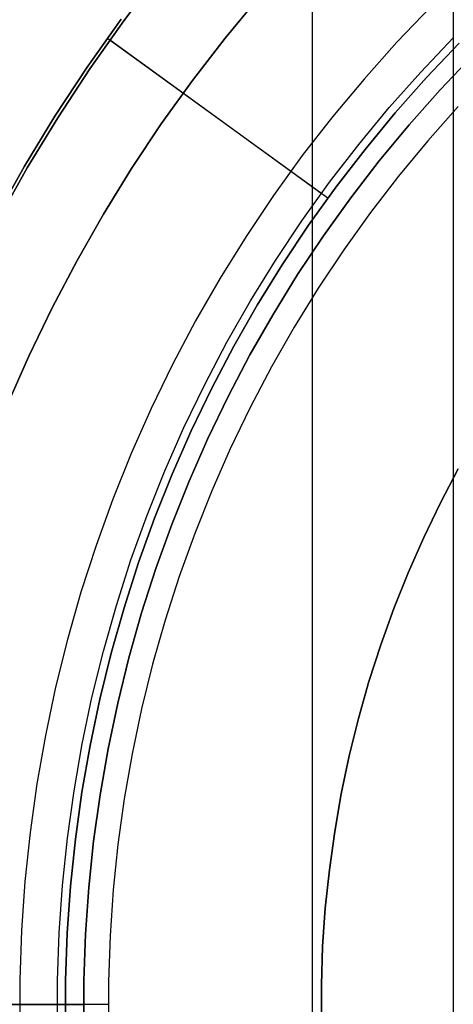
# Model space of a CAD drawing. Header units: millimetres. Extents: x -267 to 897, y -4167 to -3150.
# Tile 71 of 177: x 299.27 to 303.66, y -3516.9 to -3506.9. Entities that reach past the tile are written whole.
import ezdxf

# ---------------------------------------------------------------- set-up
doc = ezdxf.new("R2010")
doc.units = ezdxf.units.MM
doc.layers.add('1', color=7, linetype='Continuous')
doc.layers.add('BLANCO METALICO', color=7, linetype='Continuous', true_color=0xededed)

msp = doc.modelspace()

# ---------------------------------------------------------------- linework, layer by layer
at = {"layer": '1', "color": 7, "true_color": 0xffffff}
msp.add_line((302.232, -3497.491), (302.232, -3536.314), dxfattribs=at)
at = {"layer": '1', "color": 250, "true_color": 0x111111}
for p, q in [((303.663, -3499.58, 127.478), (303.663, -3534.225, 127.478)), ((300.679, -3506.435, 124.495), (300.32, -3506.909, 124.495)), ((300.32, -3506.909, 124.495), (300.679, -3506.435, 124.495)), ((300.293, -3506.89, 59.985), (299.95, -3507.377, 59.985)), ((299.95, -3507.377, 59.985), (300.293, -3506.89, 59.985)), ((300.32, -3506.909, 124.495), (299.977, -3507.396, 124.495)), ((299.977, -3507.396, 124.495), (300.32, -3506.909, 124.495)), ((302.39, -3508.711, 59.307), (300.158, -3507.09, 59.974)), ((302.324, -3508.663, 125.128), (300.185, -3507.109, 124.505)), ((303.334, -3507.428, 125.128), (303.667, -3507.077, 125.128)), ((303.334, -3507.428, 125.128), (303.667, -3507.077, 125.128)), ((303.725, -3507.134, 59.307), (303.394, -3507.483, 59.307)), ((303.394, -3507.483, 59.307), (303.725, -3507.134, 59.307)), ((299.95, -3507.377, 59.985), (299.623, -3507.875, 59.985)), ((299.623, -3507.875, 59.985), (299.95, -3507.377, 59.985)), ((299.977, -3507.396, 124.495), (299.651, -3507.893, 124.495)), ((299.651, -3507.893, 124.495), (299.977, -3507.396, 124.495)), ((303.013, -3507.79, 125.128), (303.334, -3507.428, 125.128)), ((303.013, -3507.79, 125.128), (303.334, -3507.428, 125.128)), ((303.394, -3507.483, 59.307), (303.075, -3507.843, 59.307)), ((303.075, -3507.843, 59.307), (303.394, -3507.483, 59.307)), ((302.705, -3508.163, 125.128), (303.013, -3507.79, 125.128)), ((302.705, -3508.163, 125.128), (303.013, -3507.79, 125.128)), ((299.623, -3507.875, 59.985), (299.313, -3508.385, 59.985)), ((299.313, -3508.385, 59.985), (299.623, -3507.875, 59.985)), ((299.651, -3507.893, 124.495), (299.342, -3508.402, 124.495)), ((299.342, -3508.402, 124.495), (299.651, -3507.893, 124.495)), ((303.075, -3507.843, 59.307), (302.769, -3508.214, 59.307)), ((302.769, -3508.214, 59.307), (303.075, -3507.843, 59.307)), ((302.41, -3508.546, 125.128), (302.705, -3508.163, 125.128)), ((302.41, -3508.546, 125.128), (302.705, -3508.163, 125.128)), ((302.769, -3508.214, 59.307), (302.475, -3508.595, 59.307)), ((302.475, -3508.595, 59.307), (302.769, -3508.214, 59.307)), ((299.313, -3508.385, 59.985), (299.021, -3508.905, 59.985)), ((299.021, -3508.905, 59.985), (299.313, -3508.385, 59.985)), ((299.342, -3508.402, 124.495), (299.05, -3508.92, 124.495)), ((299.05, -3508.92, 124.495), (299.342, -3508.402, 124.495)), ((302.128, -3508.94, 125.128), (302.41, -3508.546, 125.128)), ((302.128, -3508.94, 125.128), (302.41, -3508.546, 125.128)), ((302.475, -3508.595, 59.307), (302.195, -3508.986, 59.307)), ((302.195, -3508.986, 59.307), (302.475, -3508.595, 59.307)), ((301.86, -3509.343, 125.128), (302.128, -3508.94, 125.128)), ((301.86, -3509.343, 125.128), (302.128, -3508.94, 125.128)), ((302.195, -3508.986, 59.307), (301.929, -3509.387, 59.307)), ((301.929, -3509.387, 59.307), (302.195, -3508.986, 59.307)), ((301.606, -3509.755, 125.128), (301.86, -3509.343, 125.128)), ((301.606, -3509.755, 125.128), (301.86, -3509.343, 125.128)), ((301.929, -3509.387, 59.307), (301.676, -3509.796, 59.307)), ((301.676, -3509.796, 59.307), (301.929, -3509.387, 59.307)), ((301.367, -3510.175, 125.128), (301.606, -3509.755, 125.128)), ((301.367, -3510.175, 125.128), (301.606, -3509.755, 125.128)), ((301.676, -3509.796, 59.307), (301.438, -3510.214, 59.307)), ((301.438, -3510.214, 59.307), (301.676, -3509.796, 59.307)), ((301.142, -3510.604, 125.128), (301.367, -3510.175, 125.128)), ((301.142, -3510.604, 125.128), (301.367, -3510.175, 125.128)), ((301.438, -3510.214, 59.307), (301.215, -3510.64, 59.307)), ((301.215, -3510.64, 59.307), (301.438, -3510.214, 59.307)), ((300.932, -3511.04, 125.128), (301.142, -3510.604, 125.128)), ((300.932, -3511.04, 125.128), (301.142, -3510.604, 125.128)), ((301.215, -3510.64, 59.307), (301.006, -3511.074, 59.307)), ((301.006, -3511.074, 59.307), (301.215, -3510.64, 59.307)), ((300.737, -3511.482, 125.128), (300.932, -3511.04, 125.128)), ((300.737, -3511.482, 125.128), (300.932, -3511.04, 125.128)), ((301.006, -3511.074, 59.307), (300.812, -3511.514, 59.307)), ((300.812, -3511.514, 59.307), (301.006, -3511.074, 59.307)), ((300.558, -3511.932, 125.128), (300.737, -3511.482, 125.128)), ((300.558, -3511.932, 125.128), (300.737, -3511.482, 125.128)), ((300.812, -3511.514, 59.307), (300.634, -3511.961, 59.307)), ((300.634, -3511.961, 59.307), (300.812, -3511.514, 59.307)), ((303.534, -3511.807, 271.51), (303.715, -3511.46, 271.51)), ((303.715, -3511.46, 165.478), (303.534, -3511.807, 165.478)), ((303.534, -3511.807, 271.51), (303.715, -3511.46, 271.51)), ((303.534, -3511.807, 218.494), (303.715, -3511.46, 218.494)), ((303.715, -3511.46, 165.478), (303.534, -3511.807, 165.478)), ((303.364, -3512.159, 271.51), (303.534, -3511.807, 271.51)), ((303.534, -3511.807, 165.478), (303.364, -3512.159, 165.478)), ((303.364, -3512.159, 271.51), (303.534, -3511.807, 271.51)), ((303.364, -3512.159, 218.494), (303.534, -3511.807, 218.494)), ((303.534, -3511.807, 165.478), (303.364, -3512.159, 165.478)), ((300.394, -3512.387, 125.128), (300.558, -3511.932, 125.128)), ((300.394, -3512.387, 125.128), (300.558, -3511.932, 125.128)), ((300.634, -3511.961, 59.307), (300.471, -3512.414, 59.307)), ((300.471, -3512.414, 59.307), (300.634, -3511.961, 59.307)), ((303.206, -3512.518, 271.51), (303.364, -3512.159, 271.51)), ((303.364, -3512.159, 165.478), (303.206, -3512.518, 165.478)), ((303.206, -3512.518, 271.51), (303.364, -3512.159, 271.51)), ((303.206, -3512.518, 218.494), (303.364, -3512.159, 218.494)), ((303.364, -3512.159, 165.478), (303.206, -3512.518, 165.478)), ((300.246, -3512.848, 125.128), (300.394, -3512.387, 125.128)), ((300.246, -3512.848, 125.128), (300.394, -3512.387, 125.128)), ((300.471, -3512.414, 59.307), (300.324, -3512.872, 59.307)), ((300.324, -3512.872, 59.307), (300.471, -3512.414, 59.307)), ((303.061, -3512.881, 271.51), (303.206, -3512.518, 271.51)), ((303.206, -3512.518, 165.478), (303.061, -3512.881, 165.478)), ((303.061, -3512.881, 271.51), (303.206, -3512.518, 271.51)), ((303.061, -3512.881, 218.494), (303.206, -3512.518, 218.494)), ((303.206, -3512.518, 165.478), (303.061, -3512.881, 165.478)), ((300.114, -3513.314, 125.128), (300.246, -3512.848, 125.128)), ((300.114, -3513.314, 125.128), (300.246, -3512.848, 125.128)), ((300.324, -3512.872, 59.307), (300.193, -3513.334, 59.307)), ((300.193, -3513.334, 59.307), (300.324, -3512.872, 59.307)), ((302.929, -3513.25, 271.51), (303.061, -3512.881, 271.51)), ((303.061, -3512.881, 165.478), (302.929, -3513.25, 165.478)), ((302.929, -3513.25, 271.51), (303.061, -3512.881, 271.51)), ((302.929, -3513.25, 218.494), (303.061, -3512.881, 218.494)), ((303.061, -3512.881, 165.478), (302.929, -3513.25, 165.478)), ((299.998, -3513.783, 125.128), (300.114, -3513.314, 125.128)), ((299.998, -3513.783, 125.128), (300.114, -3513.314, 125.128)), ((302.809, -3513.622, 271.51), (302.929, -3513.25, 271.51)), ((302.929, -3513.25, 165.478), (302.809, -3513.622, 165.478)), ((302.809, -3513.622, 271.51), (302.929, -3513.25, 271.51)), ((302.809, -3513.622, 218.494), (302.929, -3513.25, 218.494)), ((302.929, -3513.25, 165.478), (302.809, -3513.622, 165.478)), ((300.193, -3513.334, 59.307), (300.078, -3513.802, 59.307)), ((300.078, -3513.802, 59.307), (300.193, -3513.334, 59.307)), ((302.702, -3513.999, 271.51), (302.809, -3513.622, 271.51)), ((302.809, -3513.622, 165.478), (302.702, -3513.999, 165.478)), ((302.702, -3513.999, 271.51), (302.809, -3513.622, 271.51)), ((302.702, -3513.999, 218.494), (302.809, -3513.622, 218.494)), ((302.809, -3513.622, 165.478), (302.702, -3513.999, 165.478)), ((299.899, -3514.257, 125.128), (299.998, -3513.783, 125.128)), ((299.899, -3514.257, 125.128), (299.998, -3513.783, 125.128)), ((300.078, -3513.802, 59.307), (299.979, -3514.272, 59.307)), ((299.979, -3514.272, 59.307), (300.078, -3513.802, 59.307)), ((302.608, -3514.379, 271.51), (302.702, -3513.999, 271.51)), ((302.702, -3513.999, 165.478), (302.608, -3514.379, 165.478)), ((302.608, -3514.379, 271.51), (302.702, -3513.999, 271.51)), ((302.608, -3514.379, 218.494), (302.702, -3513.999, 218.494)), ((302.702, -3513.999, 165.478), (302.608, -3514.379, 165.478)), ((299.816, -3514.734, 125.128), (299.899, -3514.257, 125.128)), ((299.816, -3514.734, 125.128), (299.899, -3514.257, 125.128)), ((299.979, -3514.272, 59.307), (299.896, -3514.746, 59.307)), ((299.896, -3514.746, 59.307), (299.979, -3514.272, 59.307)), ((302.528, -3514.762, 271.51), (302.608, -3514.379, 271.51)), ((302.608, -3514.379, 165.478), (302.528, -3514.762, 165.478)), ((302.528, -3514.762, 271.51), (302.608, -3514.379, 271.51)), ((302.528, -3514.762, 218.494), (302.608, -3514.379, 218.494)), ((302.608, -3514.379, 165.478), (302.528, -3514.762, 165.478)), ((299.749, -3515.213, 125.128), (299.816, -3514.734, 125.128)), ((299.749, -3515.213, 125.128), (299.816, -3514.734, 125.128)), ((299.896, -3514.746, 59.307), (299.83, -3515.223, 59.307)), ((299.83, -3515.223, 59.307), (299.896, -3514.746, 59.307)), ((302.461, -3515.148, 271.51), (302.528, -3514.762, 271.51)), ((302.528, -3514.762, 165.478), (302.461, -3515.148, 165.478)), ((302.461, -3515.148, 271.51), (302.528, -3514.762, 271.51)), ((302.461, -3515.148, 218.494), (302.528, -3514.762, 218.494)), ((302.528, -3514.762, 165.478), (302.461, -3515.148, 165.478)), ((299.699, -3515.694, 125.128), (299.749, -3515.213, 125.128)), ((299.699, -3515.694, 125.128), (299.749, -3515.213, 125.128)), ((302.407, -3515.536, 271.51), (302.461, -3515.148, 271.51)), ((302.461, -3515.148, 165.478), (302.407, -3515.536, 165.478)), ((302.407, -3515.536, 271.51), (302.461, -3515.148, 271.51)), ((302.407, -3515.536, 218.494), (302.461, -3515.148, 218.494)), ((302.461, -3515.148, 165.478), (302.407, -3515.536, 165.478)), ((299.83, -3515.223, 59.307), (299.78, -3515.701, 59.307)), ((299.78, -3515.701, 59.307), (299.83, -3515.223, 59.307)), ((302.366, -3515.925, 271.51), (302.407, -3515.536, 271.51)), ((302.407, -3515.536, 165.478), (302.366, -3515.925, 165.478)), ((302.366, -3515.925, 271.51), (302.407, -3515.536, 271.51)), ((302.366, -3515.925, 218.494), (302.407, -3515.536, 218.494)), ((302.407, -3515.536, 165.478), (302.366, -3515.925, 165.478)), ((299.666, -3516.177, 125.128), (299.699, -3515.694, 125.128)), ((299.666, -3516.177, 125.128), (299.699, -3515.694, 125.128)), ((299.78, -3515.701, 59.307), (299.747, -3516.181, 59.307)), ((299.747, -3516.181, 59.307), (299.78, -3515.701, 59.307)), ((302.339, -3516.316, 271.51), (302.366, -3515.925, 271.51)), ((302.366, -3515.925, 165.478), (302.339, -3516.316, 165.478)), ((302.339, -3516.316, 271.51), (302.366, -3515.925, 271.51)), ((302.339, -3516.316, 218.494), (302.366, -3515.925, 218.494)), ((302.366, -3515.925, 165.478), (302.339, -3516.316, 165.478)), ((299.649, -3516.661, 125.128), (299.666, -3516.177, 125.128)), ((299.649, -3516.661, 125.128), (299.666, -3516.177, 125.128)), ((299.747, -3516.181, 59.307), (299.73, -3516.662, 59.307)), ((299.73, -3516.662, 59.307), (299.747, -3516.181, 59.307)), ((302.326, -3516.707, 271.51), (302.339, -3516.316, 271.51)), ((302.339, -3516.316, 165.478), (302.326, -3516.707, 165.478)), ((302.326, -3516.707, 271.51), (302.339, -3516.316, 271.51)), ((302.326, -3516.707, 218.494), (302.339, -3516.316, 218.494)), ((302.339, -3516.316, 165.478), (302.326, -3516.707, 165.478)), ((299.649, -3517.144, 125.128), (299.649, -3516.661, 125.128)), ((299.649, -3517.144, 125.128), (299.649, -3516.661, 125.128)), ((299.73, -3516.662, 59.307), (299.73, -3517.143, 59.307)), ((299.73, -3517.143, 59.307), (299.73, -3516.662, 59.307)), ((302.326, -3517.098, 271.51), (302.326, -3516.707, 271.51)), ((302.326, -3516.707, 165.478), (302.326, -3517.098, 165.478)), ((302.326, -3517.098, 271.51), (302.326, -3516.707, 271.51)), ((302.326, -3517.098, 218.494), (302.326, -3516.707, 218.494)), ((302.326, -3516.707, 165.478), (302.326, -3517.098, 165.478))]:
    msp.add_line(p, q, dxfattribs=at)
at = {"layer": 'BLANCO METALICO'}
for p, q in [((301.35, -3507.083, 250.136), (301.697, -3506.663, 250.136)), ((301.697, -3506.663, 271.51), (301.35, -3507.083, 271.51)), ((301.697, -3506.663, 260.823), (301.35, -3507.083, 260.823)), ((303.437, -3506.765, 246.51), (303.091, -3507.126, 246.51)), ((301.019, -3507.513, 250.136), (301.35, -3507.083, 250.136)), ((301.35, -3507.083, 271.51), (301.019, -3507.513, 271.51)), ((301.35, -3507.083, 260.823), (301.019, -3507.513, 260.823)), ((303.091, -3507.126, 246.51), (302.759, -3507.499, 246.51)), ((303.858, -3507.264, 246.51), (303.531, -3507.608, 246.51)), ((303.531, -3507.608, 271.51), (303.858, -3507.264, 271.51)), ((303.858, -3507.264, 259.01), (303.531, -3507.608, 259.01)), ((300.702, -3507.956, 250.136), (301.019, -3507.513, 250.136)), ((301.019, -3507.513, 271.51), (300.702, -3507.956, 271.51)), ((301.019, -3507.513, 260.823), (300.702, -3507.956, 260.823)), ((302.759, -3507.499, 246.51), (302.439, -3507.883, 246.51)), ((303.531, -3507.608, 246.51), (303.216, -3507.964, 246.51)), ((303.216, -3507.964, 271.51), (303.531, -3507.608, 271.51)), ((303.531, -3507.608, 259.01), (303.216, -3507.964, 259.01)), ((302.439, -3507.883, 246.51), (302.132, -3508.278, 246.51)), ((300.401, -3508.408, 250.136), (300.702, -3507.956, 250.136)), ((300.702, -3507.956, 271.51), (300.401, -3508.408, 271.51)), ((300.702, -3507.956, 260.823), (300.401, -3508.408, 260.823)), ((303.216, -3507.964, 246.51), (302.914, -3508.33, 246.51)), ((302.914, -3508.33, 271.51), (303.216, -3507.964, 271.51)), ((303.216, -3507.964, 259.01), (302.914, -3508.33, 259.01)), ((302.132, -3508.278, 246.51), (301.84, -3508.683, 246.51)), ((300.116, -3508.871, 250.136), (300.401, -3508.408, 250.136)), ((300.401, -3508.408, 271.51), (300.116, -3508.871, 271.51)), ((300.401, -3508.408, 260.823), (300.116, -3508.871, 260.823)), ((302.914, -3508.33, 246.51), (302.624, -3508.706, 246.51)), ((302.624, -3508.706, 271.51), (302.914, -3508.33, 271.51)), ((302.914, -3508.33, 259.01), (302.624, -3508.706, 259.01)), ((301.84, -3508.683, 246.51), (301.562, -3509.099, 246.51)), ((302.624, -3508.706, 246.51), (302.348, -3509.092, 246.51)), ((302.348, -3509.092, 271.51), (302.624, -3508.706, 271.51)), ((302.624, -3508.706, 259.01), (302.348, -3509.092, 259.01)), ((299.847, -3509.344, 250.136), (300.116, -3508.871, 250.136)), ((300.116, -3508.871, 271.51), (299.847, -3509.344, 271.51)), ((300.116, -3508.871, 260.823), (299.847, -3509.344, 260.823)), ((301.562, -3509.099, 246.51), (301.298, -3509.523, 246.51)), ((302.348, -3509.092, 246.51), (302.085, -3509.487, 246.51)), ((302.085, -3509.487, 271.51), (302.348, -3509.092, 271.51)), ((302.348, -3509.092, 259.01), (302.085, -3509.487, 259.01)), ((299.594, -3509.825, 250.136), (299.847, -3509.344, 250.136)), ((299.847, -3509.344, 271.51), (299.594, -3509.825, 271.51)), ((299.847, -3509.344, 260.823), (299.594, -3509.825, 260.823)), ((302.085, -3509.487, 246.51), (301.836, -3509.891, 246.51)), ((301.836, -3509.891, 271.51), (302.085, -3509.487, 271.51)), ((302.085, -3509.487, 259.01), (301.836, -3509.891, 259.01)), ((301.298, -3509.523, 246.51), (301.05, -3509.957, 246.51)), ((299.358, -3510.315, 250.136), (299.594, -3509.825, 250.136)), ((299.594, -3509.825, 271.51), (299.358, -3510.315, 271.51)), ((299.594, -3509.825, 260.823), (299.358, -3510.315, 260.823)), ((301.836, -3509.891, 246.51), (301.601, -3510.303, 246.51)), ((301.601, -3510.303, 271.51), (301.836, -3509.891, 271.51)), ((301.836, -3509.891, 259.01), (301.601, -3510.303, 259.01)), ((301.05, -3509.957, 246.51), (300.816, -3510.399, 246.51)), ((299.139, -3510.813, 250.136), (299.358, -3510.315, 250.136)), ((299.358, -3510.315, 271.51), (299.139, -3510.813, 271.51)), ((299.358, -3510.315, 260.823), (299.139, -3510.813, 260.823)), ((301.601, -3510.303, 246.51), (301.381, -3510.724, 246.51)), ((301.381, -3510.724, 271.51), (301.601, -3510.303, 271.51)), ((301.601, -3510.303, 259.01), (301.381, -3510.724, 259.01)), ((300.816, -3510.399, 246.51), (300.598, -3510.849, 246.51)), ((301.381, -3510.724, 246.51), (301.175, -3511.151, 246.51)), ((301.175, -3511.151, 271.51), (301.381, -3510.724, 271.51)), ((301.381, -3510.724, 259.01), (301.175, -3511.151, 259.01)), ((300.598, -3510.849, 246.51), (300.396, -3511.306, 246.51)), ((301.175, -3511.151, 246.51), (300.984, -3511.586, 246.51)), ((300.984, -3511.586, 271.51), (301.175, -3511.151, 271.51)), ((301.175, -3511.151, 259.01), (300.984, -3511.586, 259.01)), ((300.396, -3511.306, 246.51), (300.21, -3511.77, 246.51)), ((300.984, -3511.586, 246.51), (300.808, -3512.027, 246.51)), ((300.808, -3512.027, 271.51), (300.984, -3511.586, 271.51)), ((300.984, -3511.586, 259.01), (300.808, -3512.027, 259.01)), ((300.21, -3511.77, 246.51), (300.04, -3512.24, 246.51)), ((300.808, -3512.027, 246.51), (300.647, -3512.473, 246.51)), ((300.647, -3512.473, 271.51), (300.808, -3512.027, 271.51)), ((300.808, -3512.027, 259.01), (300.647, -3512.473, 259.01)), ((300.04, -3512.24, 246.51), (299.886, -3512.715, 246.51)), ((300.647, -3512.473, 246.51), (300.502, -3512.925, 246.51)), ((300.502, -3512.925, 271.51), (300.647, -3512.473, 271.51)), ((300.647, -3512.473, 259.01), (300.502, -3512.925, 259.01)), ((299.886, -3512.715, 246.51), (299.749, -3513.196, 246.51)), ((300.502, -3512.925, 246.51), (300.372, -3513.382, 246.51)), ((300.372, -3513.382, 271.51), (300.502, -3512.925, 271.51)), ((300.502, -3512.925, 259.01), (300.372, -3513.382, 259.01)), ((299.749, -3513.196, 246.51), (299.629, -3513.681, 246.51)), ((300.372, -3513.382, 246.51), (300.259, -3513.843, 246.51)), ((300.259, -3513.843, 271.51), (300.372, -3513.382, 271.51)), ((300.372, -3513.382, 259.01), (300.259, -3513.843, 259.01)), ((299.629, -3513.681, 246.51), (299.526, -3514.17, 246.51)), ((300.259, -3513.843, 246.51), (300.161, -3514.307, 246.51)), ((300.161, -3514.307, 271.51), (300.259, -3513.843, 271.51)), ((300.259, -3513.843, 259.01), (300.161, -3514.307, 259.01)), ((299.526, -3514.17, 246.51), (299.439, -3514.662, 246.51)), ((300.161, -3514.307, 246.51), (300.08, -3514.775, 246.51)), ((300.08, -3514.775, 271.51), (300.161, -3514.307, 271.51)), ((300.161, -3514.307, 259.01), (300.08, -3514.775, 259.01)), ((299.439, -3514.662, 246.51), (299.37, -3515.157, 246.51)), ((300.08, -3514.775, 246.51), (300.014, -3515.245, 246.51)), ((300.014, -3515.245, 271.51), (300.08, -3514.775, 271.51)), ((300.08, -3514.775, 259.01), (300.014, -3515.245, 259.01)), ((299.37, -3515.157, 246.51), (299.318, -3515.654, 246.51)), ((300.014, -3515.245, 246.51), (299.965, -3515.717, 246.51)), ((299.965, -3515.717, 271.51), (300.014, -3515.245, 271.51)), ((300.014, -3515.245, 259.01), (299.965, -3515.717, 259.01)), ((299.318, -3515.654, 246.51), (299.284, -3516.153, 246.51)), ((299.965, -3515.717, 246.51), (299.933, -3516.191, 246.51)), ((299.933, -3516.191, 271.51), (299.965, -3515.717, 271.51)), ((299.965, -3515.717, 259.01), (299.933, -3516.191, 259.01)), ((299.284, -3516.153, 246.51), (299.266, -3516.653, 246.51)), ((299.933, -3516.191, 246.51), (299.916, -3516.665, 246.51)), ((299.916, -3516.665, 271.51), (299.933, -3516.191, 271.51)), ((299.933, -3516.191, 259.01), (299.916, -3516.665, 259.01)), ((299.266, -3516.653, 246.51), (299.266, -3517.152, 246.51)), ((299.916, -3516.665, 246.51), (299.916, -3517.14, 246.51)), ((299.916, -3517.14, 271.51), (299.916, -3516.665, 271.51)), ((299.916, -3516.665, 259.01), (299.916, -3517.14, 259.01)), ((297.914, -3516.903, 271.51), (299.914, -3516.903, 271.51)), ((299.914, -3516.903, 246.51), (299.914, -3516.903, 271.51))]:
    msp.add_line(p, q, dxfattribs=at)
at = {"layer": 'BLANCO METALICO', "color": 3, "true_color": 0x00ff00}
for p, q in [((303.714, -3507.778, 238.114), (303.405, -3508.127, 238.114)), ((303.405, -3508.127, 238.114), (303.108, -3508.486, 238.114)), ((303.108, -3508.486, 238.114), (302.824, -3508.856, 238.114)), ((302.824, -3508.856, 238.114), (302.553, -3509.235, 238.114)), ((302.553, -3509.235, 238.114), (302.295, -3509.623, 238.114)), ((302.295, -3509.623, 238.114), (302.05, -3510.02, 238.114)), ((302.05, -3510.02, 238.114), (301.82, -3510.424, 238.114)), ((301.82, -3510.424, 238.114), (301.603, -3510.837, 238.114)), ((301.603, -3510.837, 238.114), (301.401, -3511.257, 238.114)), ((301.401, -3511.257, 238.114), (301.213, -3511.684, 238.114)), ((301.213, -3511.684, 238.114), (301.041, -3512.117, 238.114)), ((301.041, -3512.117, 238.114), (300.883, -3512.555, 238.114)), ((300.883, -3512.555, 238.114), (300.741, -3512.999, 238.114)), ((300.741, -3512.999, 238.114), (300.613, -3513.447, 238.114)), ((300.613, -3513.447, 238.114), (300.502, -3513.9, 238.114)), ((300.502, -3513.9, 238.114), (300.406, -3514.356, 238.114)), ((300.406, -3514.356, 238.114), (300.326, -3514.815, 238.114)), ((300.326, -3514.815, 238.114), (300.262, -3515.277, 238.114)), ((300.262, -3515.277, 238.114), (300.214, -3515.74, 238.114)), ((300.214, -3515.74, 238.114), (300.182, -3516.205, 238.114)), ((300.182, -3516.205, 238.114), (300.166, -3516.671, 238.114)), ((300.166, -3516.671, 238.114), (300.166, -3517.137, 238.114)), ((300.164, -3516.903, 238.114), (288.164, -3516.903, 238.114))]:
    msp.add_line(p, q, dxfattribs=at)

doc.saveas('drawing.dxf')
